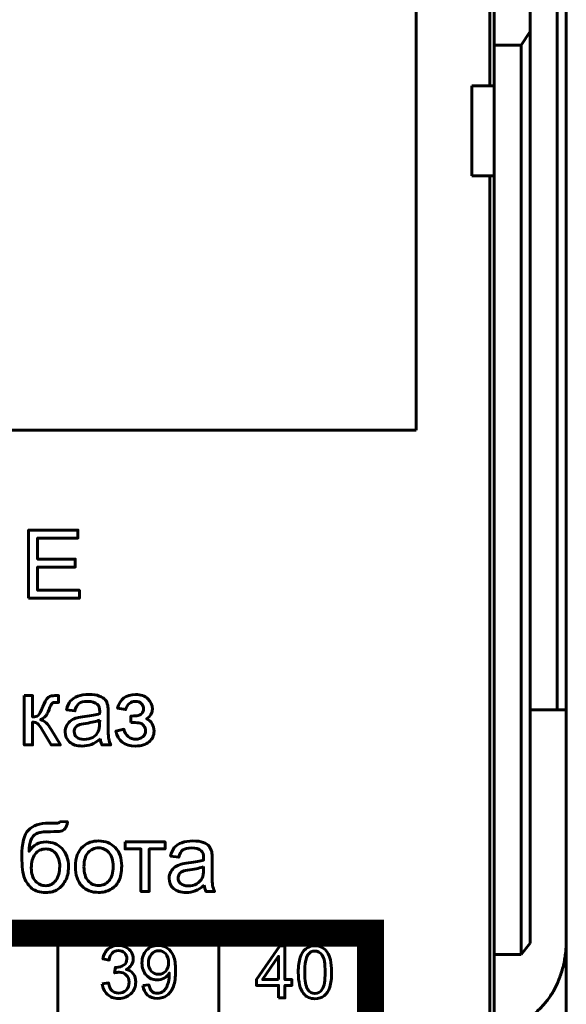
# Model space of a CAD drawing. Header units: millimetres. Extents: x -13 to 39, y -19 to 89.
# Tile 7 of 18: x 27 to 39, y 2 to 24. Entities that reach past the tile are written whole.
import ezdxf

# ---------------------------------------------------------------- set-up
doc = ezdxf.new("R2010")
doc.units = ezdxf.units.MM
doc.linetypes.add('K5LT32793', pattern=[0])
doc.linetypes.add('K5LT32794', pattern=[0])

msp = doc.modelspace()

# ---------------------------------------------------------------- linework, layer by layer
at = {"color": 150, "linetype": 'K5LT32793', "lineweight": 60, "true_color": 0x0080ff}
for p, q in [((38.739, 61.118), (38.739, 8.557)), ((38.939, 61.118), (38.939, 8.557)), ((37.239, 22.438), (37.239, 47.238)), ((35.6, 31.492), (35.6, 14.783)), ((37.339, 25.262), (37.339, 23.338)), ((38.139, 23.645), (38.139, 25.262)), ((37.939, 23.338), (38.139, 23.645)), ((38.139, 3.373), (38.139, 23.645)), ((37.339, 23.338), (37.939, 23.338)), ((37.339, 23.338), (37.339, 22.438)), ((37.939, 3.117), (37.939, 23.338)), ((36.839, 22.438), (37.339, 22.438)), ((36.839, 22.438), (36.839, 20.438)), ((37.339, 22.438), (37.339, 20.438)), ((37.339, 20.438), (36.839, 20.438)), ((37.239, -1.962), (37.239, 20.438)), ((37.339, 20.438), (37.339, 3.117)), ((35.6, 14.783), (22.217, 14.783)), ((38.139, 8.557), (38.739, 8.557)), ((38.939, 8.557), (38.739, 8.557)), ((38.939, 3.437), (38.939, 8.557)), ((27.639, -1.562), (27.639, 3.591)), ((31.221, 3.591), (31.221, -1.562)), ((37.939, 3.117), (38.139, 3.373)), ((38.939, -2.918), (38.939, 3.437)), ((37.339, 3.117), (37.339, 1.517)), ((37.339, 3.117), (37.939, 3.117))]:
    msp.add_line(p, q, dxfattribs=at)
at = {"color": 150, "linetype": 'K5LT32794', "true_color": 0x0080ff, "const_width": 0.6}
msp.add_lwpolyline([(20.69, -1.562), (34.589, -1.562), (34.589, 3.591), (20.69, 3.591)], close=True, dxfattribs=at)
at = {"color": 150, "linetype": 'K5LT32793', "lineweight": 60, "true_color": 0x0080ff}
for points, knots in [([(26.991, 11.041), (26.991, 11.041), (26.991, 12.557), (26.991, 12.557), (28.086, 12.557), (28.086, 12.557), (28.086, 12.379), (28.086, 12.379), (27.192, 12.379), (27.192, 12.379), (27.192, 11.913), (27.192, 11.913), (28.028, 11.913), (28.028, 11.913), (28.028, 11.736), (28.028, 11.736), (27.192, 11.736), (27.192, 11.736), (27.192, 11.219), (27.192, 11.219), (28.121, 11.219), (28.121, 11.219), (28.121, 11.041), (28.121, 11.041), (26.991, 11.041), (26.991, 11.041)], [0, 0, 0, 0, 0.083333, 0.083333, 0.166667, 0.166667, 0.25, 0.25, 0.333333, 0.333333, 0.416667, 0.416667, 0.5, 0.5, 0.583333, 0.583333, 0.666667, 0.666667, 0.75, 0.75, 0.833333, 0.833333, 0.916667, 0.916667, 1, 1, 1, 1]), ([(26.894, 8.878), (26.894, 8.878), (27.08, 8.878), (27.08, 8.878), (27.08, 8.404), (27.08, 8.404), (27.139, 8.404), (27.181, 8.415), (27.205, 8.438), (27.228, 8.461), (27.263, 8.527), (27.31, 8.637), (27.347, 8.723), (27.376, 8.781), (27.399, 8.808), (27.422, 8.836), (27.448, 8.854), (27.477, 8.864), (27.507, 8.873), (27.555, 8.878), (27.62, 8.878), (27.62, 8.878), (27.658, 8.878), (27.658, 8.878), (27.658, 8.725), (27.658, 8.725), (27.606, 8.726), (27.606, 8.726), (27.557, 8.726), (27.525, 8.719), (27.512, 8.704), (27.497, 8.689), (27.475, 8.644), (27.445, 8.569), (27.417, 8.497), (27.391, 8.447), (27.368, 8.419), (27.344, 8.392), (27.308, 8.367), (27.259, 8.344), (27.339, 8.322), (27.418, 8.248), (27.496, 8.12), (27.496, 8.12), (27.7, 7.78), (27.7, 7.78), (27.495, 7.78), (27.495, 7.78), (27.294, 8.119), (27.294, 8.119), (27.253, 8.188), (27.218, 8.233), (27.188, 8.255), (27.158, 8.277), (27.122, 8.288), (27.08, 8.288), (27.08, 8.288), (27.08, 7.78), (27.08, 7.78), (26.894, 7.78), (26.894, 7.78), (26.894, 8.878), (26.894, 8.878)], [0, 0, 0, 0, 0.043478, 0.043478, 0.086957, 0.086957, 0.086957, 0.130435, 0.130435, 0.130435, 0.173913, 0.173913, 0.173913, 0.217391, 0.217391, 0.217391, 0.26087, 0.26087, 0.26087, 0.304348, 0.304348, 0.304348, 0.347826, 0.347826, 0.391304, 0.391304, 0.434783, 0.434783, 0.434783, 0.478261, 0.478261, 0.478261, 0.521739, 0.521739, 0.521739, 0.565217, 0.565217, 0.565217, 0.608696, 0.608696, 0.608696, 0.652174, 0.652174, 0.652174, 0.695652, 0.695652, 0.73913, 0.73913, 0.782609, 0.782609, 0.782609, 0.826087, 0.826087, 0.826087, 0.869565, 0.869565, 0.869565, 0.913043, 0.913043, 0.956522, 0.956522, 1, 1, 1, 1]), ([(28.586, 7.917), (28.517, 7.858), (28.45, 7.817), (28.386, 7.793), (28.322, 7.768), (28.254, 7.756), (28.181, 7.756), (28.06, 7.756), (27.967, 7.786), (27.902, 7.845), (27.837, 7.903), (27.805, 7.978), (27.805, 8.07), (27.805, 8.123), (27.817, 8.172), (27.842, 8.217), (27.866, 8.261), (27.898, 8.297), (27.938, 8.323), (27.978, 8.35), (28.022, 8.371), (28.072, 8.384), (28.109, 8.394), (28.164, 8.403), (28.238, 8.412), (28.388, 8.43), (28.499, 8.451), (28.57, 8.476), (28.571, 8.502), (28.571, 8.518), (28.571, 8.524), (28.571, 8.6), (28.553, 8.653), (28.518, 8.684), (28.471, 8.726), (28.4, 8.747), (28.306, 8.747), (28.218, 8.747), (28.153, 8.732), (28.111, 8.701), (28.069, 8.67), (28.039, 8.616), (28.019, 8.538), (28.019, 8.538), (27.837, 8.563), (27.837, 8.563), (27.853, 8.641), (27.88, 8.704), (27.918, 8.752), (27.957, 8.8), (28.012, 8.837), (28.084, 8.863), (28.155, 8.889), (28.239, 8.902), (28.333, 8.902), (28.427, 8.902), (28.504, 8.891), (28.563, 8.868), (28.621, 8.846), (28.665, 8.819), (28.692, 8.785), (28.72, 8.752), (28.739, 8.709), (28.75, 8.658), (28.756, 8.626), (28.759, 8.569), (28.759, 8.487), (28.759, 8.487), (28.759, 8.24), (28.759, 8.24), (28.759, 8.068), (28.763, 7.959), (28.771, 7.912), (28.779, 7.866), (28.794, 7.822), (28.817, 7.78), (28.817, 7.78), (28.622, 7.78), (28.622, 7.78), (28.603, 7.819), (28.591, 7.865), (28.586, 7.917)], [0, 0, 0, 0, 0.037037, 0.037037, 0.037037, 0.074074, 0.074074, 0.074074, 0.111111, 0.111111, 0.111111, 0.148148, 0.148148, 0.148148, 0.185185, 0.185185, 0.185185, 0.222222, 0.222222, 0.222222, 0.259259, 0.259259, 0.259259, 0.296296, 0.296296, 0.296296, 0.333333, 0.333333, 0.333333, 0.37037, 0.37037, 0.37037, 0.407407, 0.407407, 0.407407, 0.444444, 0.444444, 0.444444, 0.481481, 0.481481, 0.481481, 0.518519, 0.518519, 0.518519, 0.555556, 0.555556, 0.555556, 0.592593, 0.592593, 0.592593, 0.62963, 0.62963, 0.62963, 0.666667, 0.666667, 0.666667, 0.703704, 0.703704, 0.703704, 0.740741, 0.740741, 0.740741, 0.777778, 0.777778, 0.777778, 0.814815, 0.814815, 0.814815, 0.851852, 0.851852, 0.851852, 0.888889, 0.888889, 0.888889, 0.925926, 0.925926, 0.925926, 0.962963, 0.962963, 0.962963, 1, 1, 1, 1]), ([(29.265, 8.277), (29.265, 8.277), (29.265, 8.423), (29.265, 8.423), (29.344, 8.424), (29.397, 8.427), (29.426, 8.432), (29.454, 8.438), (29.481, 8.454), (29.507, 8.482), (29.532, 8.509), (29.545, 8.544), (29.545, 8.585), (29.545, 8.635), (29.528, 8.675), (29.495, 8.704), (29.461, 8.734), (29.418, 8.749), (29.365, 8.749), (29.26, 8.749), (29.187, 8.688), (29.145, 8.565), (29.145, 8.565), (28.967, 8.595), (28.967, 8.595), (29.022, 8.799), (29.155, 8.902), (29.366, 8.902), (29.483, 8.902), (29.575, 8.87), (29.642, 8.806), (29.708, 8.742), (29.742, 8.666), (29.742, 8.577), (29.742, 8.488), (29.698, 8.417), (29.612, 8.364), (29.667, 8.335), (29.708, 8.297), (29.736, 8.251), (29.764, 8.205), (29.778, 8.151), (29.778, 8.088), (29.778, 7.99), (29.742, 7.91), (29.67, 7.849), (29.598, 7.787), (29.498, 7.756), (29.369, 7.756), (29.118, 7.756), (28.973, 7.867), (28.933, 8.089), (28.933, 8.089), (29.109, 8.127), (29.109, 8.127), (29.125, 8.057), (29.157, 8.003), (29.205, 7.964), (29.254, 7.926), (29.309, 7.907), (29.435, 7.907), (29.487, 7.924), (29.529, 7.96), (29.571, 7.995), (29.591, 8.04), (29.591, 8.095), (29.591, 8.138), (29.578, 8.175), (29.552, 8.207), (29.526, 8.239), (29.498, 8.258), (29.469, 8.266), (29.439, 8.274), (29.385, 8.278), (29.308, 8.278), (29.301, 8.278), (29.287, 8.278), (29.265, 8.277)], [0, 0, 0, 0, 0.038462, 0.038462, 0.038462, 0.076923, 0.076923, 0.076923, 0.115385, 0.115385, 0.115385, 0.153846, 0.153846, 0.153846, 0.192308, 0.192308, 0.192308, 0.230769, 0.230769, 0.230769, 0.269231, 0.269231, 0.269231, 0.307692, 0.307692, 0.307692, 0.346154, 0.346154, 0.346154, 0.384615, 0.384615, 0.384615, 0.423077, 0.423077, 0.423077, 0.461538, 0.461538, 0.461538, 0.5, 0.5, 0.5, 0.538462, 0.538462, 0.538462, 0.576923, 0.576923, 0.576923, 0.615385, 0.615385, 0.615385, 0.653846, 0.653846, 0.653846, 0.692308, 0.692308, 0.692308, 0.730769, 0.730769, 0.730769, 0.769231, 0.769231, 0.807692, 0.807692, 0.807692, 0.846154, 0.846154, 0.846154, 0.884615, 0.884615, 0.884615, 0.923077, 0.923077, 0.923077, 0.961538, 0.961538, 0.961538, 1, 1, 1, 1]), ([(28.571, 8.33), (28.503, 8.303), (28.402, 8.279), (28.266, 8.26), (28.189, 8.249), (28.135, 8.237), (28.103, 8.223), (28.072, 8.209), (28.047, 8.189), (28.03, 8.163), (28.013, 8.137), (28.004, 8.107), (28.004, 8.075), (28.004, 8.026), (28.023, 7.985), (28.06, 7.952), (28.098, 7.919), (28.153, 7.903), (28.225, 7.903), (28.297, 7.903), (28.361, 7.918), (28.417, 7.949), (28.473, 7.98), (28.514, 8.023), (28.54, 8.077), (28.56, 8.119), (28.57, 8.181), (28.57, 8.262), (28.57, 8.262), (28.571, 8.33), (28.571, 8.33)], [0, 0, 0, 0, 0.1, 0.1, 0.1, 0.2, 0.2, 0.2, 0.3, 0.3, 0.3, 0.4, 0.4, 0.4, 0.5, 0.5, 0.5, 0.6, 0.6, 0.6, 0.7, 0.7, 0.7, 0.8, 0.8, 0.8, 0.9, 0.9, 0.9, 1, 1, 1, 1]), ([(27.689, 6.075), (27.689, 6.075), (27.854, 6.073), (27.854, 6.073), (27.847, 5.999), (27.83, 5.948), (27.805, 5.919), (27.78, 5.89), (27.748, 5.871), (27.708, 5.863), (27.669, 5.855), (27.591, 5.851), (27.476, 5.851), (27.323, 5.851), (27.218, 5.836), (27.163, 5.806), (27.107, 5.777), (27.067, 5.729), (27.043, 5.664), (27.018, 5.599), (27.005, 5.515), (27.002, 5.413), (27.049, 5.483), (27.104, 5.535), (27.166, 5.57), (27.229, 5.605), (27.3, 5.622), (27.378, 5.622), (27.522, 5.622), (27.641, 5.573), (27.736, 5.474), (27.83, 5.375), (27.877, 5.241), (27.877, 5.072), (27.877, 4.944), (27.854, 4.839), (27.806, 4.757), (27.758, 4.675), (27.702, 4.612), (27.637, 4.567), (27.572, 4.522), (27.483, 4.5), (27.371, 4.5), (27.24, 4.5), (27.139, 4.53), (26.994, 4.649), (26.939, 4.725), (26.9, 4.818), (26.862, 4.911), (26.842, 5.073), (26.842, 5.303), (26.842, 5.593), (26.891, 5.788), (26.989, 5.888), (27.087, 5.989), (27.237, 6.039), (27.441, 6.039), (27.567, 6.039), (27.639, 6.041), (27.656, 6.045), (27.673, 6.05), (27.684, 6.059), (27.689, 6.075)], [0, 0, 0, 0, 0.047619, 0.047619, 0.047619, 0.095238, 0.095238, 0.095238, 0.142857, 0.142857, 0.142857, 0.190476, 0.190476, 0.190476, 0.238095, 0.238095, 0.238095, 0.285714, 0.285714, 0.285714, 0.333333, 0.333333, 0.333333, 0.380952, 0.380952, 0.380952, 0.428571, 0.428571, 0.428571, 0.47619, 0.47619, 0.47619, 0.52381, 0.52381, 0.52381, 0.571429, 0.571429, 0.571429, 0.619048, 0.619048, 0.619048, 0.666667, 0.666667, 0.666667, 0.714286, 0.714286, 0.761905, 0.761905, 0.761905, 0.809524, 0.809524, 0.809524, 0.857143, 0.857143, 0.857143, 0.904762, 0.904762, 0.904762, 0.952381, 0.952381, 0.952381, 1, 1, 1, 1]), ([(28.032, 5.073), (28.032, 5.276), (28.088, 5.426), (28.201, 5.524), (28.295, 5.605), (28.411, 5.645), (28.547, 5.645), (28.697, 5.645), (28.821, 5.596), (28.917, 5.497), (29.012, 5.399), (29.06, 5.262), (29.06, 5.088), (29.06, 4.947), (29.039, 4.836), (28.997, 4.756), (28.954, 4.675), (28.893, 4.612), (28.812, 4.567), (28.731, 4.522), (28.642, 4.5), (28.547, 4.5), (28.393, 4.5), (28.269, 4.549), (28.079, 4.746), (28.032, 4.888), (28.032, 5.073)], [0, 0, 0, 0, 0.111111, 0.111111, 0.111111, 0.222222, 0.222222, 0.222222, 0.333333, 0.333333, 0.333333, 0.444444, 0.444444, 0.444444, 0.555556, 0.555556, 0.555556, 0.666667, 0.666667, 0.666667, 0.777778, 0.777778, 0.777778, 0.888889, 0.888889, 1, 1, 1, 1]), ([(28.222, 5.072), (28.222, 4.932), (28.253, 4.827), (28.314, 4.757), (28.376, 4.687), (28.453, 4.653), (28.547, 4.653), (28.639, 4.653), (28.716, 4.687), (28.778, 4.758), (28.839, 4.828), (28.87, 4.935), (28.87, 5.078), (28.87, 5.214), (28.839, 5.317), (28.777, 5.386), (28.715, 5.456), (28.638, 5.491), (28.547, 5.491), (28.453, 5.491), (28.376, 5.456), (28.314, 5.387), (28.253, 5.317), (28.222, 5.212), (28.222, 5.072)], [0, 0, 0, 0, 0.125, 0.125, 0.125, 0.25, 0.25, 0.25, 0.375, 0.375, 0.375, 0.5, 0.5, 0.5, 0.625, 0.625, 0.625, 0.75, 0.75, 0.75, 0.875, 0.875, 0.875, 1, 1, 1, 1]), ([(29.135, 5.622), (29.135, 5.622), (30.024, 5.622), (30.024, 5.622), (30.024, 5.467), (30.024, 5.467), (29.672, 5.467), (29.672, 5.467), (29.672, 4.523), (29.672, 4.523), (29.486, 4.523), (29.486, 4.523), (29.486, 5.467), (29.486, 5.467), (29.135, 5.467), (29.135, 5.467), (29.135, 5.622), (29.135, 5.622)], [0, 0, 0, 0, 0.125, 0.125, 0.25, 0.25, 0.375, 0.375, 0.5, 0.5, 0.625, 0.625, 0.75, 0.75, 0.875, 0.875, 1, 1, 1, 1]), ([(30.895, 4.661), (30.826, 4.602), (30.759, 4.561), (30.696, 4.537), (30.632, 4.512), (30.563, 4.5), (30.49, 4.5), (30.369, 4.5), (30.277, 4.529), (30.212, 4.588), (30.147, 4.647), (30.114, 4.722), (30.114, 4.813), (30.114, 4.867), (30.127, 4.916), (30.151, 4.961), (30.176, 5.005), (30.208, 5.04), (30.247, 5.067), (30.287, 5.094), (30.332, 5.114), (30.381, 5.128), (30.418, 5.138), (30.473, 5.147), (30.547, 5.156), (30.697, 5.174), (30.809, 5.195), (30.879, 5.22), (30.88, 5.245), (30.88, 5.261), (30.88, 5.268), (30.88, 5.344), (30.863, 5.397), (30.828, 5.428), (30.78, 5.47), (30.709, 5.491), (30.615, 5.491), (30.527, 5.491), (30.462, 5.475), (30.421, 5.445), (30.379, 5.414), (30.348, 5.36), (30.328, 5.281), (30.328, 5.281), (30.146, 5.307), (30.146, 5.307), (30.163, 5.385), (30.19, 5.448), (30.228, 5.496), (30.266, 5.544), (30.321, 5.58), (30.393, 5.606), (30.465, 5.632), (30.548, 5.645), (30.643, 5.645), (30.737, 5.645), (30.813, 5.634), (30.872, 5.612), (30.931, 5.59), (30.974, 5.562), (31.002, 5.529), (31.029, 5.495), (31.048, 5.453), (31.06, 5.402), (31.066, 5.37), (31.069, 5.313), (31.069, 5.231), (31.069, 5.231), (31.069, 4.984), (31.069, 4.984), (31.069, 4.811), (31.073, 4.702), (31.081, 4.656), (31.088, 4.61), (31.103, 4.566), (31.126, 4.523), (31.126, 4.523), (30.931, 4.523), (30.931, 4.523), (30.913, 4.563), (30.901, 4.608), (30.895, 4.661)], [0, 0, 0, 0, 0.037037, 0.037037, 0.037037, 0.074074, 0.074074, 0.074074, 0.111111, 0.111111, 0.111111, 0.148148, 0.148148, 0.148148, 0.185185, 0.185185, 0.185185, 0.222222, 0.222222, 0.222222, 0.259259, 0.259259, 0.259259, 0.296296, 0.296296, 0.296296, 0.333333, 0.333333, 0.333333, 0.37037, 0.37037, 0.37037, 0.407407, 0.407407, 0.407407, 0.444444, 0.444444, 0.444444, 0.481481, 0.481481, 0.481481, 0.518519, 0.518519, 0.518519, 0.555556, 0.555556, 0.555556, 0.592593, 0.592593, 0.592593, 0.62963, 0.62963, 0.62963, 0.666667, 0.666667, 0.666667, 0.703704, 0.703704, 0.703704, 0.740741, 0.740741, 0.740741, 0.777778, 0.777778, 0.777778, 0.814815, 0.814815, 0.814815, 0.851852, 0.851852, 0.851852, 0.888889, 0.888889, 0.888889, 0.925926, 0.925926, 0.925926, 0.962963, 0.962963, 0.962963, 1, 1, 1, 1]), ([(27.683, 5.078), (27.683, 5.192), (27.655, 5.285), (27.547, 5.431), (27.471, 5.467), (27.373, 5.467), (27.27, 5.467), (27.191, 5.429), (27.135, 5.352), (27.08, 5.275), (27.052, 5.172), (27.052, 5.043), (27.052, 4.916), (27.083, 4.819), (27.144, 4.752), (27.206, 4.684), (27.282, 4.65), (27.372, 4.65), (27.464, 4.65), (27.539, 4.69), (27.597, 4.768), (27.654, 4.846), (27.683, 4.949), (27.683, 5.078)], [0, 0, 0, 0, 0.125, 0.125, 0.25, 0.25, 0.25, 0.375, 0.375, 0.375, 0.5, 0.5, 0.5, 0.625, 0.625, 0.625, 0.75, 0.75, 0.75, 0.875, 0.875, 0.875, 1, 1, 1, 1]), ([(30.88, 5.074), (30.813, 5.046), (30.711, 5.023), (30.576, 5.004), (30.499, 4.993), (30.444, 4.981), (30.413, 4.967), (30.381, 4.953), (30.357, 4.933), (30.339, 4.907), (30.322, 4.88), (30.313, 4.851), (30.313, 4.819), (30.313, 4.77), (30.332, 4.728), (30.37, 4.696), (30.407, 4.663), (30.462, 4.646), (30.535, 4.646), (30.606, 4.646), (30.67, 4.662), (30.726, 4.693), (30.782, 4.724), (30.823, 4.767), (30.849, 4.821), (30.87, 4.863), (30.879, 4.925), (30.879, 5.006), (30.879, 5.006), (30.88, 5.074), (30.88, 5.074)], [0, 0, 0, 0, 0.1, 0.1, 0.1, 0.2, 0.2, 0.2, 0.3, 0.3, 0.3, 0.4, 0.4, 0.4, 0.5, 0.5, 0.5, 0.6, 0.6, 0.6, 0.7, 0.7, 0.7, 0.8, 0.8, 0.8, 0.9, 0.9, 0.9, 1, 1, 1, 1]), ([(28.628, 2.469), (28.628, 2.469), (28.767, 2.488), (28.767, 2.488), (28.784, 2.408), (28.81, 2.35), (28.849, 2.314), (28.887, 2.279), (28.934, 2.261), (28.99, 2.261), (29.056, 2.261), (29.112, 2.284), (29.157, 2.33), (29.202, 2.377), (29.225, 2.434), (29.225, 2.502), (29.225, 2.567), (29.204, 2.621), (29.161, 2.663), (29.12, 2.705), (29.067, 2.727), (29.002, 2.727), (28.975, 2.727), (28.942, 2.721), (28.903, 2.711), (28.903, 2.711), (28.919, 2.835), (28.919, 2.835), (28.928, 2.834), (28.936, 2.833), (28.941, 2.833), (29.001, 2.833), (29.054, 2.849), (29.102, 2.881), (29.15, 2.912), (29.174, 2.96), (29.174, 3.026), (29.174, 3.078), (29.156, 3.121), (29.122, 3.155), (29.087, 3.189), (29.042, 3.206), (28.987, 3.206), (28.933, 3.206), (28.888, 3.188), (28.851, 3.153), (28.815, 3.118), (28.792, 3.066), (28.782, 2.996), (28.782, 2.996), (28.642, 3.022), (28.642, 3.022), (28.659, 3.117), (28.698, 3.191), (28.758, 3.243), (28.819, 3.296), (28.894, 3.322), (28.984, 3.322), (29.046, 3.322), (29.103, 3.308), (29.155, 3.281), (29.208, 3.254), (29.247, 3.218), (29.275, 3.171), (29.303, 3.124), (29.317, 3.075), (29.317, 3.023), (29.317, 2.973), (29.303, 2.928), (29.277, 2.887), (29.251, 2.846), (29.212, 2.814), (29.16, 2.789), (29.227, 2.774), (29.279, 2.741), (29.317, 2.691), (29.354, 2.642), (29.372, 2.579), (29.372, 2.505), (29.372, 2.404), (29.336, 2.319), (29.264, 2.248), (29.191, 2.178), (29.1, 2.143), (28.989, 2.143), (28.889, 2.143), (28.806, 2.174), (28.741, 2.234), (28.675, 2.295), (28.637, 2.373), (28.628, 2.469)], [0, 0, 0, 0, 0.033333, 0.033333, 0.033333, 0.066667, 0.066667, 0.066667, 0.1, 0.1, 0.1, 0.133333, 0.133333, 0.133333, 0.166667, 0.166667, 0.166667, 0.2, 0.2, 0.2, 0.233333, 0.233333, 0.233333, 0.266667, 0.266667, 0.266667, 0.3, 0.3, 0.3, 0.333333, 0.333333, 0.333333, 0.366667, 0.366667, 0.366667, 0.4, 0.4, 0.4, 0.433333, 0.433333, 0.433333, 0.466667, 0.466667, 0.466667, 0.5, 0.5, 0.5, 0.533333, 0.533333, 0.533333, 0.566667, 0.566667, 0.566667, 0.6, 0.6, 0.6, 0.633333, 0.633333, 0.633333, 0.666667, 0.666667, 0.666667, 0.7, 0.7, 0.7, 0.733333, 0.733333, 0.733333, 0.766667, 0.766667, 0.766667, 0.8, 0.8, 0.8, 0.833333, 0.833333, 0.833333, 0.866667, 0.866667, 0.866667, 0.9, 0.9, 0.9, 0.933333, 0.933333, 0.933333, 0.966667, 0.966667, 0.966667, 1, 1, 1, 1]), ([(29.531, 2.43), (29.531, 2.43), (29.664, 2.442), (29.664, 2.442), (29.676, 2.378), (29.697, 2.331), (29.729, 2.303), (29.761, 2.274), (29.802, 2.259), (29.853, 2.259), (29.896, 2.259), (29.933, 2.269), (29.966, 2.29), (29.998, 2.309), (30.025, 2.336), (30.045, 2.37), (30.065, 2.403), (30.083, 2.448), (30.097, 2.505), (30.111, 2.561), (30.118, 2.619), (30.118, 2.678), (30.118, 2.684), (30.117, 2.694), (30.117, 2.707), (30.089, 2.661), (30.051, 2.625), (30.003, 2.597), (29.955, 2.568), (29.902, 2.554), (29.846, 2.554), (29.752, 2.554), (29.673, 2.589), (29.608, 2.658), (29.543, 2.728), (29.51, 2.819), (29.51, 2.932), (29.51, 3.049), (29.544, 3.143), (29.612, 3.215), (29.68, 3.286), (29.765, 3.322), (29.867, 3.322), (29.941, 3.322), (30.008, 3.302), (30.07, 3.261), (30.131, 3.221), (30.177, 3.163), (30.209, 3.088), (30.241, 3.014), (30.256, 2.905), (30.256, 2.764), (30.256, 2.616), (30.241, 2.499), (30.209, 2.412), (30.178, 2.324), (30.131, 2.258), (30.069, 2.212), (30.006, 2.166), (29.934, 2.143), (29.85, 2.143), (29.761, 2.143), (29.689, 2.168), (29.632, 2.219), (29.576, 2.269), (29.542, 2.34), (29.531, 2.43)], [0, 0, 0, 0, 0.045455, 0.045455, 0.045455, 0.090909, 0.090909, 0.090909, 0.136364, 0.136364, 0.136364, 0.181818, 0.181818, 0.181818, 0.227273, 0.227273, 0.227273, 0.272727, 0.272727, 0.272727, 0.318182, 0.318182, 0.318182, 0.363636, 0.363636, 0.363636, 0.409091, 0.409091, 0.409091, 0.454545, 0.454545, 0.454545, 0.5, 0.5, 0.5, 0.545455, 0.545455, 0.545455, 0.590909, 0.590909, 0.590909, 0.636364, 0.636364, 0.636364, 0.681818, 0.681818, 0.681818, 0.727273, 0.727273, 0.727273, 0.772727, 0.772727, 0.772727, 0.818182, 0.818182, 0.818182, 0.863636, 0.863636, 0.863636, 0.909091, 0.909091, 0.909091, 0.954545, 0.954545, 0.954545, 1, 1, 1, 1]), ([(32.547, 2.155), (32.547, 2.155), (32.547, 2.431), (32.547, 2.431), (32.054, 2.431), (32.054, 2.431), (32.054, 2.562), (32.054, 2.562), (32.573, 3.31), (32.573, 3.31), (32.687, 3.31), (32.687, 3.31), (32.687, 2.562), (32.687, 2.562), (32.841, 2.562), (32.841, 2.562), (32.841, 2.431), (32.841, 2.431), (32.687, 2.431), (32.687, 2.431), (32.687, 2.155), (32.687, 2.155), (32.547, 2.155), (32.547, 2.155)], [0, 0, 0, 0, 0.090909, 0.090909, 0.181818, 0.181818, 0.272727, 0.272727, 0.363636, 0.363636, 0.454545, 0.454545, 0.545455, 0.545455, 0.636364, 0.636364, 0.727273, 0.727273, 0.818182, 0.818182, 0.909091, 0.909091, 1, 1, 1, 1]), ([(32.984, 2.725), (32.984, 2.861), (32.998, 2.971), (33.025, 3.055), (33.053, 3.138), (33.094, 3.203), (33.149, 3.247), (33.203, 3.292), (33.271, 3.315), (33.354, 3.315), (33.415, 3.315), (33.468, 3.302), (33.514, 3.277), (33.561, 3.252), (33.599, 3.216), (33.628, 3.169), (33.658, 3.122), (33.681, 3.065), (33.698, 2.998), (33.715, 2.93), (33.724, 2.839), (33.724, 2.725), (33.724, 2.59), (33.71, 2.48), (33.683, 2.397), (33.655, 2.313), (33.615, 2.249), (33.56, 2.204), (33.506, 2.159), (33.437, 2.136), (33.354, 2.136), (33.245, 2.136), (33.159, 2.176), (33.096, 2.255), (33.021, 2.352), (32.984, 2.508), (32.984, 2.725)], [0, 0, 0, 0, 0.083333, 0.083333, 0.083333, 0.166667, 0.166667, 0.166667, 0.25, 0.25, 0.25, 0.333333, 0.333333, 0.333333, 0.416667, 0.416667, 0.416667, 0.5, 0.5, 0.5, 0.583333, 0.583333, 0.583333, 0.666667, 0.666667, 0.666667, 0.75, 0.75, 0.75, 0.833333, 0.833333, 0.833333, 0.916667, 0.916667, 0.916667, 1, 1, 1, 1]), ([(30.101, 2.94), (30.101, 3.021), (30.08, 3.085), (30.037, 3.133), (29.995, 3.18), (29.944, 3.204), (29.884, 3.204), (29.821, 3.204), (29.767, 3.179), (29.722, 3.127), (29.676, 3.076), (29.653, 3.009), (29.653, 2.928), (29.653, 2.854), (29.675, 2.795), (29.718, 2.749), (29.761, 2.703), (29.815, 2.68), (29.88, 2.68), (29.944, 2.68), (29.997, 2.703), (30.039, 2.749), (30.08, 2.795), (30.101, 2.858), (30.101, 2.94)], [0, 0, 0, 0, 0.125, 0.125, 0.125, 0.25, 0.25, 0.25, 0.375, 0.375, 0.375, 0.5, 0.5, 0.5, 0.625, 0.625, 0.625, 0.75, 0.75, 0.75, 0.875, 0.875, 0.875, 1, 1, 1, 1]), ([(32.547, 2.562), (32.547, 2.562), (32.547, 3.081), (32.547, 3.081), (32.191, 2.562), (32.191, 2.562), (32.547, 2.562), (32.547, 2.562)], [0, 0, 0, 0, 0.333333, 0.333333, 0.666667, 0.666667, 1, 1, 1, 1]), ([(33.127, 2.725), (33.127, 2.535), (33.149, 2.408), (33.192, 2.346), (33.236, 2.283), (33.29, 2.252), (33.354, 2.252), (33.418, 2.252), (33.472, 2.284), (33.516, 2.346), (33.559, 2.409), (33.581, 2.535), (33.581, 2.725), (33.581, 2.914), (33.559, 3.041), (33.516, 3.103), (33.472, 3.166), (33.418, 3.197), (33.352, 3.197), (33.288, 3.197), (33.237, 3.169), (33.199, 3.114), (33.151, 3.044), (33.127, 2.914), (33.127, 2.725)], [0, 0, 0, 0, 0.125, 0.125, 0.125, 0.25, 0.25, 0.25, 0.375, 0.375, 0.375, 0.5, 0.5, 0.5, 0.625, 0.625, 0.625, 0.75, 0.75, 0.75, 0.875, 0.875, 0.875, 1, 1, 1, 1])]:
    msp.add_open_spline(points, degree=3, knots=knots, dxfattribs=at)
msp.add_rational_spline([(38.939, 3.437), (38.939, 2.312), (38.317, 1.517), (37.439, 1.517)], [1, 0.804737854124, 0.804737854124, 1], degree=3, dxfattribs=at)

doc.saveas('drawing.dxf')
